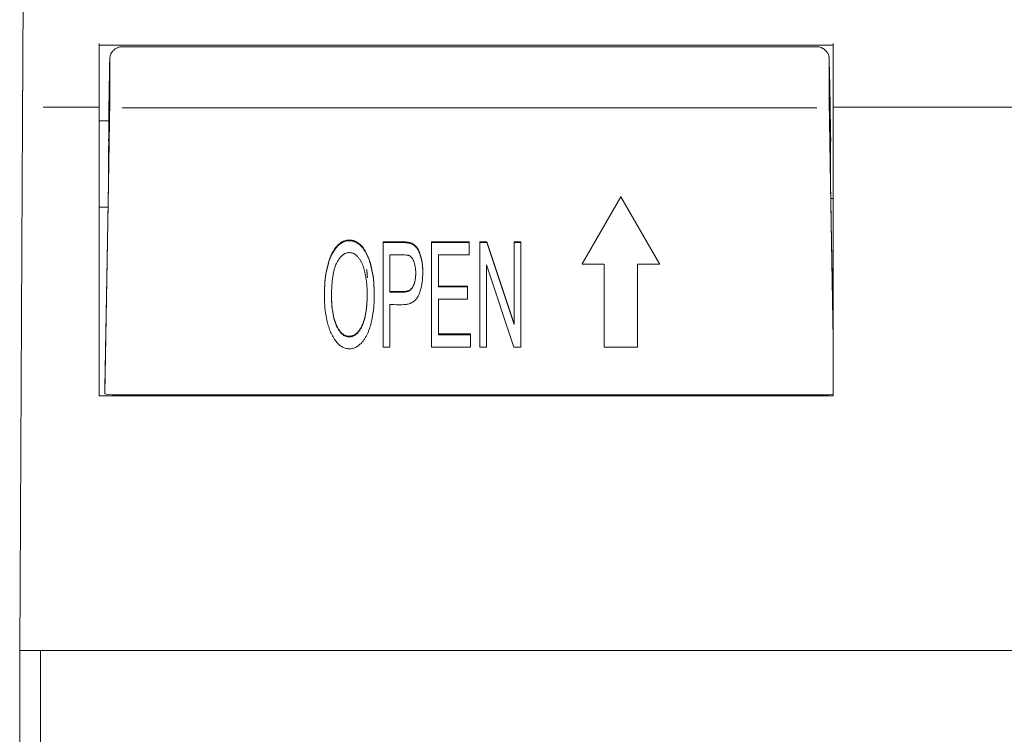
# Model space of a CAD drawing. Header units: millimetres. Extents: x 0 to 210, y 0 to 297.
# Tile 11 of 13: x 159 to 183, y 251 to 268. Entities that reach past the tile are written whole.
import ezdxf

# ---------------------------------------------------------------- set-up
doc = ezdxf.new("R2010")
doc.units = ezdxf.units.MM
doc.layers.add('1', color=7, linetype='Continuous', true_color=0xffffff)

msp = doc.modelspace()

# ---------------------------------------------------------------- linework, layer by layer
at = {"layer": '1', "color": 92, "linetype": 'Continuous', "lineweight": 13}
for p, q in [((159.392, 265.21), (159.422, 270.867)), ((161.229, 267.025), (178.788, 267.025)), ((161.486, 266.742), (161.486, 265.699)), ((178.692, 265.699), (178.692, 266.743)), ((178.697, 266.697), (178.697, 266.694)), ((161.48, 266.658), (161.481, 266.694)), ((178.697, 266.694), (178.698, 266.655)), ((161.229, 265.54), (159.891, 265.54)), ((161.451, 263.7), (161.486, 265.699)), ((161.779, 265.528), (178.399, 265.528)), ((178.692, 265.699), (178.727, 263.7)), ((192.76, 265.54), (178.788, 265.54)), ((161.454, 263.7), (161.366, 258.677)), ((178.788, 259.984), (178.724, 263.7))]:
    msp.add_line(p, q, dxfattribs=at)
at = {"layer": '1', "color": 7, "linetype": 'Continuous', "lineweight": 18}
for p, q in [((159.392, 265.194), (159.422, 270.867)), ((161.229, 267.063), (161.229, 265.69)), ((178.397, 266.989), (161.781, 266.989)), ((178.788, 265.69), (178.788, 267.063)), ((161.468, 266.054), (161.465, 265.854)), ((178.713, 265.854), (178.709, 266.054)), ((161.229, 265.69), (161.229, 263.707)), ((161.46, 265.598), (161.46, 265.549)), ((178.788, 264.455), (178.788, 265.69)), ((161.46, 265.408), (161.46, 265.379)), ((161.46, 265.379), (161.46, 265.027)), ((178.718, 265.027), (178.718, 265.379)), ((159.384, 263.707), (159.392, 265.194)), ((161.229, 265.212), (161.46, 265.212)), ((161.455, 264.732), (161.451, 264.501)), ((178.727, 264.501), (178.723, 264.732)), ((161.451, 263.774), (161.451, 264.501)), ((178.727, 264.501), (178.727, 263.774)), ((178.788, 263.707), (178.788, 264.455)), ((159.326, 252.535), (159.384, 263.707)), ((161.229, 258.628), (161.229, 263.707)), ((178.788, 263.707), (178.788, 258.628)), ((173.709, 263.402), (172.786, 261.802)), ((174.633, 261.802), (173.709, 263.402)), ((173.709, 263.385), (173.709, 263.402)), ((172.786, 261.785), (173.709, 263.385)), ((173.709, 263.385), (174.633, 261.785)), ((178.788, 263.355), (178.733, 263.355)), ((161.441, 263.146), (161.229, 263.146)), ((161.435, 262.791), (161.366, 258.824)), ((178.788, 260.157), (178.743, 262.791)), ((168.021, 262.299), (168.021, 262.316)), ((168.021, 259.799), (168.021, 262.299)), ((168.68, 262.275), (168.68, 262.292)), ((169.183, 262.299), (169.183, 262.316)), ((170.083, 262.316), (169.183, 262.316)), ((169.183, 262.299), (170.083, 262.299)), ((169.183, 259.799), (169.183, 262.299)), ((170.083, 262.299), (170.083, 262.316)), ((170.083, 262.299), (170.083, 262.004)), ((170.338, 262.299), (170.338, 262.316)), ((170.507, 262.316), (170.338, 262.316)), ((170.338, 262.299), (170.507, 262.299)), ((170.338, 259.799), (170.338, 262.299)), ((171.16, 260.353), (170.507, 262.316)), ((170.507, 262.299), (170.507, 262.316)), ((170.507, 262.299), (171.16, 260.336)), ((171.16, 262.299), (171.16, 262.316)), ((171.318, 262.316), (171.16, 262.316)), ((171.16, 262.299), (171.318, 262.299)), ((171.16, 260.336), (171.16, 262.299)), ((171.318, 262.299), (171.318, 262.316)), ((171.318, 262.299), (171.318, 259.799)), ((167.525, 262.178), (167.525, 262.195)), ((168.185, 262.004), (168.185, 261.11)), ((169.348, 262.004), (169.348, 261.238)), ((170.083, 262.004), (169.348, 262.004)), ((168.933, 261.917), (168.933, 261.934)), ((170.496, 261.764), (170.496, 259.799)), ((171.149, 259.799), (170.496, 261.764)), ((172.786, 261.785), (172.786, 261.802)), ((173.309, 261.785), (172.786, 261.785)), ((173.309, 259.799), (173.309, 261.785)), ((174.109, 261.785), (174.109, 259.799)), ((174.633, 261.785), (174.109, 261.785)), ((174.633, 261.785), (174.633, 261.802)), ((168.971, 261.579), (168.971, 261.596)), ((166.618, 261.065), (166.618, 261.048)), ((167.81, 261.034), (167.81, 261.051)), ((168.507, 261.127), (168.185, 261.127)), ((168.185, 261.11), (168.507, 261.11)), ((170.037, 261.255), (169.348, 261.255)), ((169.348, 261.238), (170.037, 261.238)), ((170.037, 261.238), (170.037, 261.255)), ((170.037, 261.238), (170.037, 260.945)), ((168.185, 260.815), (168.185, 259.799)), ((169.348, 260.945), (169.348, 260.094)), ((170.037, 260.945), (169.348, 260.945)), ((170.112, 260.111), (169.348, 260.111)), ((170.112, 260.094), (170.112, 260.111)), ((169.348, 260.094), (170.112, 260.094)), ((170.112, 260.094), (170.112, 259.799)), ((168.185, 259.799), (168.021, 259.799)), ((170.112, 259.799), (169.183, 259.799)), ((170.496, 259.799), (170.338, 259.799)), ((171.318, 259.799), (171.149, 259.799)), ((174.109, 259.799), (173.309, 259.799)), ((161.366, 258.679), (161.366, 258.824)), ((178.788, 258.628), (161.229, 258.628)), ((161.665, 258.653), (178.512, 258.653)), ((164.281, 258.628), (164.281, 258.653)), ((164.462, 258.653), (164.462, 258.628)), ((167.462, 258.628), (167.462, 258.653)), ((167.644, 258.653), (167.644, 258.628)), ((171.789, 258.653), (171.789, 258.628)), ((175.389, 258.653), (175.389, 258.628)), ((176.288, 258.653), (176.288, 258.628)), ((159.826, 252.535), (159.326, 252.535)), ((159.826, 252.535), (159.326, 252.535)), ((159.326, 252.535), (159.326, 206.035)), ((193.326, 252.535), (159.826, 252.535)), ((159.826, 252.535), (159.826, 205.552)), ((159.826, 252.535), (192.826, 252.535))]:
    msp.add_line(p, q, dxfattribs=at)
for centre, major_axis, ratio, start_param, end_param in [((161.468, 265.994), (-0.012, -0.7), 0.001496, 3.717109, 4.626894), ((178.709, 265.994), (-0.012, 0.7), 0.001496, 4.797884, 5.512768), ((161.465, 265.751), (-0.01, -0.6), 0.001496, 0.961703, 5.055175), ((178.713, 265.751), (-0.01, 0.6), 0.001496, 4.789128, 7.948232), ((161.465, 265.767), (-0.018, -1.025), 0.001496, 4.626894, 4.877749), ((178.713, 265.767), (-0.018, 1.025), 0.001496, 2.658518, 4.797884), ((178.713, 265.767), (-0.018, 1.025), 0.001496, 1.958687, 3.222522), ((161.454, 264.728), (-0.005, -0.3), 0.001496, 1.584785, 3.056098), ((178.723, 264.728), (-0.005, 0.3), 0.001496, 0.085495, 1.556808), ((161.433, 262.777), (-0.017, -1), 0.001496, 1.584785, 3.056098), ((178.744, 262.777), (-0.017, 1), 0.001496, 0.085495, 1.556808), ((161.666, 258.679), (-0.3, 0), 0.08573, 6.283174, 7.852444), ((178.512, 258.679), (-0.3, 0), 0.08573, 1.572334, 2.745507)]:
    msp.add_ellipse(centre, major_axis=major_axis, ratio=ratio, start_param=start_param, end_param=end_param, dxfattribs=at)
for points, knots in [([(161.782, 266.987), (161.779, 266.988), (161.74, 266.994), (161.67, 266.972), (161.593, 266.928), (161.542, 266.874), (161.51, 266.822), (161.493, 266.776), (161.485, 266.742), (161.482, 266.719), (161.481, 266.709), (161.481, 266.704), (161.481, 266.7), (161.48, 266.693), (161.48, 266.674), (161.479, 266.641), (161.478, 266.586), (161.478, 266.577)], [0, 0, 0, 0, 0.012331, 0.141782, 0.243991, 0.329601, 0.401681, 0.460325, 0.504546, 0.528706, 0.540699, 0.550105, 0.563582, 0.591375, 0.693663, 0.950825, 1, 1, 1, 1]), ([(178.697, 266.688), (178.697, 266.691), (178.697, 266.695), (178.697, 266.706), (178.696, 266.714), (178.694, 266.739), (178.683, 266.788), (178.651, 266.855), (178.592, 266.923), (178.508, 266.971), (178.435, 266.994), (178.397, 266.988), (178.394, 266.987)], [0, 0, 0, 0, 0.13079, 0.154516, 0.17226, 0.197903, 0.298939, 0.447475, 0.60388, 0.784901, 0.982841, 1, 1, 1, 1]), ([(178.724, 264.676), (178.725, 264.681), (178.728, 264.694), (178.73, 264.711), (178.73, 264.723), (178.731, 264.729), (178.731, 264.734), (178.731, 264.742), (178.731, 264.759), (178.73, 264.793), (178.729, 264.852), (178.729, 264.865)], [0, 0, 0, 0, 0.029905, 0.075621, 0.098544, 0.116572, 0.142152, 0.194002, 0.372335, 0.869821, 1, 1, 1, 1]), ([(167.525, 262.195), (167.499, 262.226), (167.472, 262.254), (167.425, 262.29), (167.409, 262.301), (167.383, 262.316), (167.374, 262.321), (167.356, 262.33), (167.347, 262.334), (167.319, 262.344), (167.3, 262.35), (167.271, 262.356), (167.261, 262.357), (167.241, 262.359), (167.231, 262.36), (167.202, 262.361), (167.182, 262.359), (167.152, 262.355), (167.142, 262.353), (167.123, 262.349), (167.113, 262.346), (167.085, 262.337), (167.067, 262.33), (167.04, 262.316), (167.031, 262.311), (167.014, 262.301), (167.006, 262.296), (166.982, 262.278), (166.967, 262.266), (166.945, 262.245), (166.938, 262.238), (166.924, 262.224), (166.917, 262.217), (166.885, 262.179), (166.862, 262.147), (166.82, 262.08), (166.802, 262.044), (166.785, 262.009)], [0, 0, 0, 0, 0.125, 0.125, 0.1875, 0.1875, 0.21875, 0.21875, 0.25, 0.25, 0.3125, 0.3125, 0.34375, 0.34375, 0.375, 0.375, 0.4375, 0.4375, 0.46875, 0.46875, 0.5, 0.5, 0.5625, 0.5625, 0.59375, 0.59375, 0.625, 0.625, 0.6875, 0.6875, 0.71875, 0.71875, 0.75, 0.75, 0.875, 0.875, 1, 1, 1, 1]), ([(166.785, 261.991), (166.802, 262.027), (166.82, 262.062), (166.862, 262.13), (166.884, 262.162), (166.917, 262.199), (166.924, 262.207), (166.937, 262.221), (166.945, 262.228), (166.966, 262.248), (166.982, 262.261), (167.006, 262.278), (167.014, 262.284), (167.031, 262.294), (167.04, 262.299), (167.066, 262.313), (167.084, 262.32), (167.122, 262.332), (167.141, 262.337), (167.181, 262.342), (167.201, 262.344), (167.24, 262.343), (167.26, 262.341), (167.299, 262.333), (167.319, 262.328), (167.356, 262.314), (167.373, 262.305), (167.399, 262.29), (167.408, 262.285), (167.424, 262.273), (167.432, 262.268), (167.456, 262.249), (167.47, 262.236), (167.499, 262.208), (167.512, 262.194), (167.525, 262.178)], [0, 0, 0, 0, 0.125, 0.125, 0.25, 0.25, 0.28125, 0.28125, 0.3125, 0.3125, 0.375, 0.375, 0.40625, 0.40625, 0.4375, 0.4375, 0.5, 0.5, 0.5625, 0.5625, 0.625, 0.625, 0.6875, 0.6875, 0.75, 0.75, 0.8125, 0.8125, 0.84375, 0.84375, 0.875, 0.875, 0.9375, 0.9375, 1, 1, 1, 1]), ([(168.68, 262.292), (168.653, 262.302), (168.626, 262.308), (168.585, 262.312), (168.571, 262.313), (168.544, 262.315), (168.53, 262.316), (168.489, 262.317), (168.461, 262.317), (168.42, 262.316), (168.406, 262.316), (168.379, 262.316), (168.365, 262.316), (168.241, 262.316), (168.131, 262.316), (168.021, 262.316)], [0, 0, 0, 0, 0.125, 0.125, 0.1875, 0.1875, 0.25, 0.25, 0.375, 0.375, 0.4375, 0.4375, 0.5, 0.5, 1, 1, 1, 1]), ([(168.021, 262.299), (168.131, 262.299), (168.241, 262.299), (168.365, 262.299), (168.379, 262.299), (168.407, 262.299), (168.448, 262.299), (168.489, 262.3), (168.531, 262.299), (168.544, 262.298), (168.572, 262.296), (168.586, 262.295), (168.613, 262.292), (168.627, 262.29), (168.654, 262.284), (168.667, 262.28), (168.68, 262.275)], [0, 0, 0, 0, 0.5, 0.5, 0.5625, 0.5625, 0.625, 0.75, 0.75, 0.8125, 0.8125, 0.875, 0.875, 0.9375, 0.9375, 1, 1, 1, 1]), ([(168.933, 261.934), (168.924, 261.972), (168.913, 262.008), (168.893, 262.062), (168.886, 262.08), (168.87, 262.114), (168.852, 262.148), (168.831, 262.179), (168.813, 262.202), (168.806, 262.209), (168.793, 262.223), (168.786, 262.229), (168.764, 262.248), (168.749, 262.259), (168.715, 262.278), (168.698, 262.286), (168.68, 262.292)], [0, 0, 0, 0, 0.25, 0.25, 0.375, 0.375, 0.5, 0.625, 0.625, 0.6875, 0.6875, 0.75, 0.75, 0.875, 0.875, 1, 1, 1, 1]), ([(168.68, 262.275), (168.698, 262.269), (168.715, 262.261), (168.74, 262.247), (168.748, 262.242), (168.764, 262.231), (168.771, 262.225), (168.793, 262.206), (168.806, 262.192), (168.83, 262.163), (168.842, 262.147), (168.871, 262.098), (168.887, 262.063), (168.906, 262.009), (168.912, 261.991), (168.923, 261.954), (168.928, 261.936), (168.933, 261.917)], [0, 0, 0, 0, 0.125, 0.125, 0.1875, 0.1875, 0.25, 0.25, 0.375, 0.375, 0.5, 0.5, 0.75, 0.75, 0.875, 0.875, 1, 1, 1, 1]), ([(166.785, 262.009), (166.766, 261.968), (166.749, 261.926), (166.719, 261.842), (166.707, 261.8), (166.673, 261.67), (166.657, 261.583), (166.633, 261.405), (166.625, 261.316), (166.619, 261.182), (166.618, 261.138), (166.618, 261.084), (166.618, 261.074), (166.618, 261.065)], [0, 0, 0, 0, 0.138725, 0.138725, 0.27745, 0.27745, 0.554901, 0.554901, 0.832351, 0.832351, 0.971076, 0.971076, 1, 1, 1, 1]), ([(166.899, 259.927), (166.871, 259.962), (166.846, 260), (166.802, 260.077), (166.782, 260.117), (166.748, 260.199), (166.733, 260.241), (166.706, 260.327), (166.694, 260.37), (166.663, 260.5), (166.648, 260.588), (166.627, 260.764), (166.621, 260.853), (166.618, 260.987), (166.618, 261.032), (166.618, 261.121), (166.619, 261.166), (166.625, 261.299), (166.633, 261.388), (166.656, 261.564), (166.673, 261.651), (166.701, 261.759), (166.707, 261.781), (166.719, 261.824), (166.726, 261.845), (166.749, 261.909), (166.766, 261.951), (166.785, 261.991)], [0, 0, 0, 0, 0.0625, 0.0625, 0.125, 0.125, 0.1875, 0.1875, 0.25, 0.25, 0.375, 0.375, 0.5, 0.5, 0.5625, 0.5625, 0.625, 0.625, 0.75, 0.75, 0.875, 0.875, 0.90625, 0.90625, 0.9375, 0.9375, 1, 1, 1, 1]), ([(167.587, 261.58), (167.578, 261.623), (167.566, 261.666), (167.539, 261.749), (167.522, 261.789), (167.493, 261.848), (167.482, 261.868), (167.458, 261.905), (167.445, 261.923), (167.424, 261.949), (167.417, 261.957), (167.402, 261.973), (167.394, 261.981), (167.369, 262.003), (167.352, 262.016), (167.323, 262.033), (167.313, 262.038), (167.292, 262.046), (167.282, 262.049), (167.266, 262.053), (167.26, 262.054), (167.249, 262.056), (167.244, 262.057), (167.227, 262.059), (167.205, 262.059), (167.183, 262.057), (167.161, 262.053), (167.15, 262.05), (167.129, 262.043), (167.119, 262.039), (167.099, 262.03), (167.089, 262.024), (167.061, 262.006), (167.044, 261.992), (167.02, 261.969), (167.013, 261.961), (166.998, 261.945), (166.991, 261.936), (166.957, 261.893), (166.934, 261.856), (166.914, 261.818)], [0, 0, 0, 0, 0.125, 0.125, 0.25, 0.25, 0.3125, 0.3125, 0.375, 0.375, 0.40625, 0.40625, 0.4375, 0.4375, 0.5, 0.5, 0.53125, 0.53125, 0.5625, 0.5625, 0.578125, 0.578125, 0.59375, 0.59375, 0.625, 0.65625, 0.65625, 0.6875, 0.6875, 0.71875, 0.71875, 0.75, 0.75, 0.8125, 0.8125, 0.84375, 0.84375, 0.875, 0.875, 1, 1, 1, 1]), ([(167.525, 262.178), (167.557, 262.139), (167.585, 262.098), (167.633, 262.011), (167.654, 261.966), (167.681, 261.896), (167.69, 261.873), (167.706, 261.825), (167.713, 261.801), (167.734, 261.729), (167.745, 261.681), (167.775, 261.536), (167.788, 261.438), (167.805, 261.241), (167.809, 261.142), (167.81, 261.017), (167.81, 260.992), (167.809, 260.943), (167.806, 260.868), (167.801, 260.794), (167.787, 260.647), (167.773, 260.549), (167.742, 260.405), (167.731, 260.357), (167.703, 260.262), (167.688, 260.214), (167.659, 260.144), (167.649, 260.121), (167.628, 260.076), (167.616, 260.054), (167.591, 260.011), (167.578, 259.99), (167.549, 259.949), (167.533, 259.93), (167.516, 259.911)], [0, 0, 0, 0, 0.0625, 0.0625, 0.125, 0.125, 0.15625, 0.15625, 0.1875, 0.1875, 0.25, 0.25, 0.375, 0.375, 0.5, 0.5, 0.53125, 0.53125, 0.5625, 0.625, 0.625, 0.75, 0.75, 0.8125, 0.8125, 0.875, 0.875, 0.90625, 0.90625, 0.9375, 0.9375, 0.96875, 0.96875, 1, 1, 1, 1]), ([(167.81, 261.049), (167.81, 261.053), (167.81, 261.056), (167.809, 261.159), (167.805, 261.257), (167.788, 261.454), (167.775, 261.552), (167.75, 261.674), (167.745, 261.699), (167.733, 261.747), (167.727, 261.771), (167.706, 261.843), (167.691, 261.89), (167.663, 261.959), (167.654, 261.982), (167.633, 262.027), (167.621, 262.05), (167.585, 262.115), (167.557, 262.157), (167.525, 262.195)], [0, 0, 0, 0, 0.008613, 0.008613, 0.256459, 0.256459, 0.504306, 0.504306, 0.566268, 0.566268, 0.62823, 0.62823, 0.752153, 0.752153, 0.814115, 0.814115, 0.876077, 0.876077, 1, 1, 1, 1]), ([(168.657, 261.982), (168.649, 261.986), (168.639, 261.99), (168.625, 261.994), (168.62, 261.995), (168.611, 261.997), (168.606, 261.997), (168.581, 262.001), (168.562, 262.003), (168.522, 262.005), (168.502, 262.005), (168.473, 262.004), (168.463, 262.004), (168.443, 262.004), (168.433, 262.004), (168.344, 262.004), (168.265, 262.004), (168.185, 262.004)], [0, 0, 0, 0, 0.0625, 0.0625, 0.09375, 0.09375, 0.125, 0.125, 0.25, 0.25, 0.375, 0.375, 0.4375, 0.4375, 0.5, 0.5, 1, 1, 1, 1]), ([(166.914, 261.818), (166.899, 261.788), (166.886, 261.758), (166.864, 261.698), (166.855, 261.667), (166.84, 261.605), (166.833, 261.573), (166.822, 261.51), (166.812, 261.447), (166.804, 261.382), (166.799, 261.318), (166.796, 261.286), (166.791, 261.189), (166.789, 261.124), (166.788, 261.027), (166.788, 260.995), (166.789, 260.93), (166.79, 260.898), (166.794, 260.801), (166.8, 260.737), (166.817, 260.609), (166.828, 260.546), (166.853, 260.452), (166.862, 260.421), (166.883, 260.36), (166.895, 260.329), (166.909, 260.3)], [0, 0, 0, 0, 0.0625, 0.0625, 0.125, 0.125, 0.1875, 0.1875, 0.25, 0.3125, 0.3125, 0.375, 0.375, 0.5, 0.5, 0.5625, 0.5625, 0.625, 0.625, 0.75, 0.75, 0.875, 0.875, 0.9375, 0.9375, 1, 1, 1, 1]), ([(168.761, 261.834), (168.756, 261.849), (168.751, 261.863), (168.738, 261.891), (168.73, 261.905), (168.714, 261.93), (168.705, 261.943), (168.688, 261.959), (168.683, 261.964), (168.67, 261.974), (168.664, 261.978), (168.657, 261.982)], [0, 0, 0, 0, 0.25, 0.25, 0.5, 0.5, 0.75, 0.75, 0.875, 0.875, 1, 1, 1, 1]), ([(168.734, 261.23), (168.747, 261.253), (168.757, 261.276), (168.773, 261.325), (168.779, 261.35), (168.787, 261.388), (168.789, 261.401), (168.793, 261.426), (168.795, 261.439), (168.799, 261.478), (168.801, 261.504), (168.802, 261.555), (168.802, 261.581), (168.8, 261.633), (168.798, 261.659), (168.789, 261.735), (168.779, 261.785), (168.761, 261.834)], [0, 0, 0, 0, 0.125, 0.125, 0.25, 0.25, 0.3125, 0.3125, 0.375, 0.375, 0.5, 0.5, 0.625, 0.625, 0.75, 0.75, 1, 1, 1, 1]), ([(168.933, 261.917), (168.951, 261.844), (168.961, 261.77), (168.972, 261.621), (168.972, 261.546), (168.963, 261.396), (168.954, 261.322), (168.931, 261.212), (168.921, 261.176), (168.898, 261.105), (168.885, 261.07), (168.87, 261.036)], [0, 0, 0, 0, 0.25, 0.25, 0.5, 0.5, 0.75, 0.75, 0.875, 0.875, 1, 1, 1, 1]), ([(168.971, 261.596), (168.971, 261.597), (168.971, 261.599), (168.971, 261.639), (168.969, 261.676), (168.961, 261.787), (168.951, 261.861), (168.933, 261.934)], [0, 0, 0, 0, 0.01716, 0.01716, 0.344773, 0.344773, 1, 1, 1, 1]), ([(166.909, 260.3), (166.928, 260.26), (166.949, 260.221), (166.981, 260.175), (166.988, 260.166), (167.002, 260.149), (167.009, 260.14), (167.032, 260.115), (167.049, 260.1), (167.077, 260.081), (167.086, 260.075), (167.106, 260.064), (167.116, 260.059), (167.137, 260.051), (167.148, 260.048), (167.17, 260.043), (167.181, 260.041), (167.204, 260.039), (167.215, 260.039), (167.238, 260.041), (167.249, 260.042), (167.282, 260.048), (167.303, 260.056), (167.344, 260.076), (167.362, 260.089), (167.388, 260.11), (167.396, 260.118), (167.412, 260.134), (167.42, 260.143), (167.441, 260.168), (167.454, 260.187), (167.479, 260.225), (167.49, 260.244), (167.521, 260.304), (167.538, 260.345), (167.567, 260.43), (167.579, 260.473), (167.599, 260.56), (167.606, 260.604), (167.62, 260.693), (167.625, 260.737), (167.638, 260.87), (167.642, 260.959), (167.641, 261.093), (167.64, 261.138), (167.636, 261.227), (167.631, 261.294), (167.623, 261.36), (167.618, 261.405), (167.615, 261.427), (167.605, 261.493), (167.597, 261.537), (167.587, 261.58)], [0, 0, 0, 0, 0.0625, 0.0625, 0.078125, 0.078125, 0.09375, 0.09375, 0.125, 0.125, 0.140625, 0.140625, 0.15625, 0.15625, 0.171875, 0.171875, 0.1875, 0.1875, 0.203125, 0.203125, 0.21875, 0.21875, 0.25, 0.25, 0.28125, 0.28125, 0.296875, 0.296875, 0.3125, 0.3125, 0.34375, 0.34375, 0.375, 0.375, 0.4375, 0.4375, 0.5, 0.5, 0.5625, 0.5625, 0.625, 0.625, 0.75, 0.75, 0.8125, 0.8125, 0.875, 0.90625, 0.90625, 0.9375, 0.9375, 1, 1, 1, 1]), ([(168.802, 261.581), (168.802, 261.569), (168.802, 261.558), (168.801, 261.52), (168.799, 261.495), (168.795, 261.457), (168.793, 261.444), (168.789, 261.418), (168.787, 261.406), (168.782, 261.38), (168.779, 261.368), (168.773, 261.343), (168.769, 261.33), (168.757, 261.293), (168.747, 261.27), (168.734, 261.247)], [0, 0, 0, 0, 0.101021, 0.101021, 0.325766, 0.325766, 0.438138, 0.438138, 0.550511, 0.550511, 0.662883, 0.662883, 0.775255, 0.775255, 1, 1, 1, 1]), ([(167.642, 261.058), (167.642, 260.972), (167.638, 260.887), (167.627, 260.779), (167.625, 260.757), (167.62, 260.712), (167.611, 260.646), (167.599, 260.58), (167.58, 260.493), (167.568, 260.45), (167.546, 260.387), (167.538, 260.365), (167.521, 260.324), (167.511, 260.304), (167.491, 260.264), (167.48, 260.244), (167.462, 260.216), (167.456, 260.206), (167.443, 260.188), (167.436, 260.179), (167.414, 260.153), (167.399, 260.137), (167.373, 260.115), (167.364, 260.108), (167.345, 260.095), (167.336, 260.089), (167.316, 260.079), (167.305, 260.074), (167.29, 260.069), (167.284, 260.067), (167.273, 260.064), (167.268, 260.063), (167.251, 260.059), (167.24, 260.058), (167.218, 260.056), (167.206, 260.056), (167.184, 260.058), (167.172, 260.06), (167.15, 260.064), (167.14, 260.068), (167.119, 260.075), (167.108, 260.08), (167.088, 260.091), (167.078, 260.097), (167.06, 260.109), (167.051, 260.116), (167.034, 260.131), (167.026, 260.139), (167.003, 260.164), (166.989, 260.181), (166.963, 260.218), (166.951, 260.237), (166.929, 260.276), (166.918, 260.296), (166.909, 260.317)], [0, 0, 0, 0, 0.161197, 0.161197, 0.203137, 0.203137, 0.245077, 0.328958, 0.328958, 0.412838, 0.412838, 0.454778, 0.454778, 0.496718, 0.496718, 0.538658, 0.538658, 0.559629, 0.559629, 0.580599, 0.580599, 0.622539, 0.622539, 0.643509, 0.643509, 0.664479, 0.664479, 0.685449, 0.685449, 0.695934, 0.695934, 0.706419, 0.706419, 0.727389, 0.727389, 0.748359, 0.748359, 0.769329, 0.769329, 0.790299, 0.790299, 0.811269, 0.811269, 0.832239, 0.832239, 0.85321, 0.85321, 0.87418, 0.87418, 0.91612, 0.91612, 0.95806, 0.95806, 1, 1, 1, 1]), ([(168.734, 261.247), (168.723, 261.227), (168.709, 261.209), (168.689, 261.189), (168.685, 261.185), (168.676, 261.178), (168.671, 261.175), (168.658, 261.165), (168.648, 261.16), (168.628, 261.15), (168.617, 261.145), (168.596, 261.138), (168.585, 261.135), (168.552, 261.129), (168.53, 261.127), (168.507, 261.127)], [0, 0, 0, 0, 0.25, 0.25, 0.3125, 0.3125, 0.375, 0.375, 0.5, 0.5, 0.625, 0.625, 0.75, 0.75, 1, 1, 1, 1]), ([(168.507, 261.11), (168.53, 261.11), (168.552, 261.112), (168.585, 261.118), (168.596, 261.121), (168.617, 261.128), (168.628, 261.132), (168.648, 261.142), (168.657, 261.148), (168.676, 261.161), (168.685, 261.168), (168.701, 261.184), (168.708, 261.192), (168.722, 261.21), (168.728, 261.22), (168.734, 261.23)], [0, 0, 0, 0, 0.25, 0.25, 0.375, 0.375, 0.5, 0.5, 0.625, 0.625, 0.75, 0.75, 0.875, 0.875, 1, 1, 1, 1]), ([(166.909, 260.317), (166.881, 260.376), (166.861, 260.437), (166.829, 260.561), (166.817, 260.624), (166.804, 260.72), (166.801, 260.752), (166.795, 260.817), (166.793, 260.849), (166.789, 260.932), (166.788, 260.983), (166.788, 261.034)], [0, 0, 0, 0, 0.264122, 0.264122, 0.528245, 0.528245, 0.660306, 0.660306, 0.792367, 0.792367, 1, 1, 1, 1]), ([(168.87, 261.036), (168.856, 261.007), (168.84, 260.979), (168.815, 260.947), (168.81, 260.941), (168.799, 260.929), (168.794, 260.923), (168.776, 260.906), (168.752, 260.885), (168.725, 260.868), (168.704, 260.857), (168.696, 260.854), (168.681, 260.847), (168.674, 260.844), (168.651, 260.836), (168.636, 260.831), (168.612, 260.826), (168.604, 260.824), (168.588, 260.821), (168.58, 260.82), (168.508, 260.811), (168.444, 260.81), (168.315, 260.812), (168.25, 260.815), (168.185, 260.815)], [0, 0, 0, 0, 0.125, 0.125, 0.15625, 0.15625, 0.1875, 0.1875, 0.25, 0.3125, 0.3125, 0.34375, 0.34375, 0.375, 0.375, 0.4375, 0.4375, 0.46875, 0.46875, 0.5, 0.5, 0.75, 0.75, 1, 1, 1, 1]), ([(167.516, 259.911), (167.496, 259.889), (167.474, 259.868), (167.44, 259.839), (167.428, 259.83), (167.403, 259.813), (167.39, 259.806), (167.35, 259.784), (167.322, 259.773), (167.263, 259.759), (167.233, 259.756), (167.173, 259.757), (167.143, 259.762), (167.1, 259.775), (167.086, 259.78), (167.058, 259.793), (167.045, 259.8), (167.02, 259.815), (167.007, 259.824), (166.983, 259.842), (166.972, 259.851), (166.938, 259.882), (166.918, 259.904), (166.899, 259.927)], [0, 0, 0, 0, 0.125, 0.125, 0.1875, 0.1875, 0.25, 0.25, 0.375, 0.375, 0.5, 0.5, 0.625, 0.625, 0.6875, 0.6875, 0.75, 0.75, 0.8125, 0.8125, 0.875, 0.875, 1, 1, 1, 1])]:
    msp.add_open_spline(points, degree=3, knots=knots, dxfattribs=at)
msp.add_open_spline([(167.625, 261.655), (167.644, 261.557), (167.644, 261.456)], degree=2, dxfattribs=at)

doc.saveas('drawing.dxf')
